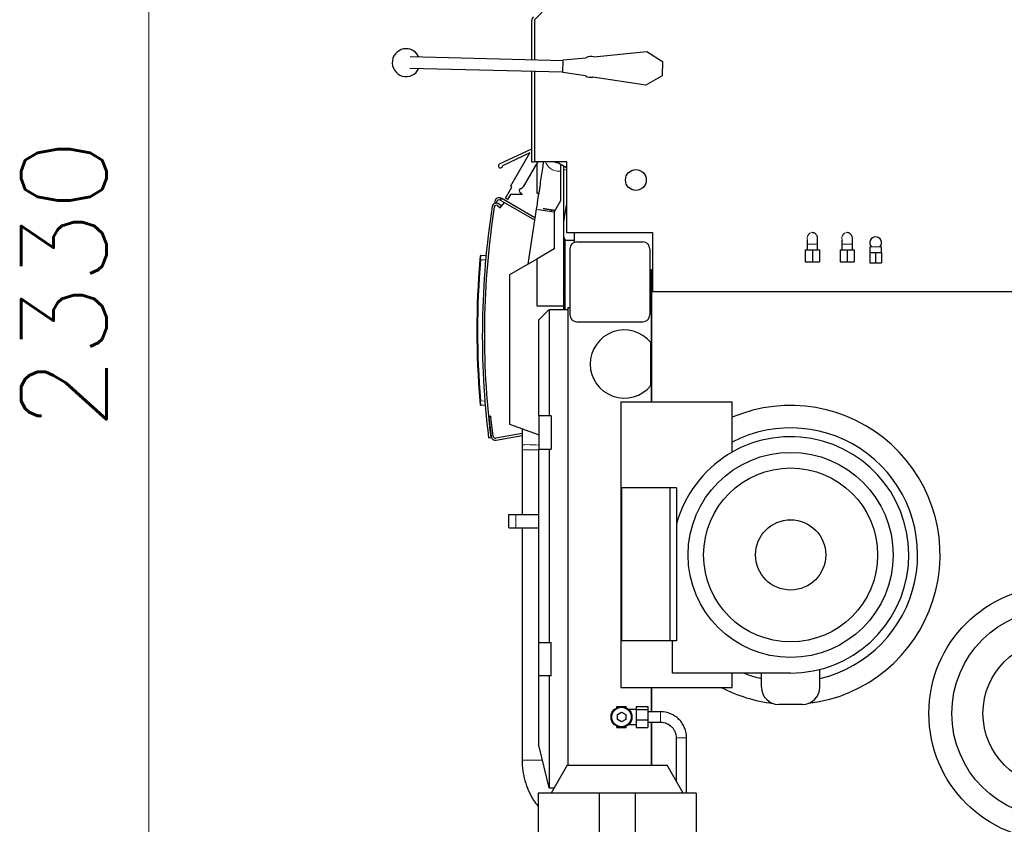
# Model space of a CAD drawing. Header units: inches. Extents: x 0 to 20790, y -12 to 14700.
# Tile 92 of 142: x 8548 to 9964, y 4054 to 5211. Entities that reach past the tile are written whole.
import ezdxf

# ---------------------------------------------------------------- set-up
doc = ezdxf.new("R2010")
doc.units = ezdxf.units.IN
doc.layers.add('1', color=7, linetype='Continuous', true_color=0xffffff)
doc.layers.add('254', color=7, linetype='Continuous', true_color=0xffffff)
doc.styles.add('latin_extended', font='simplex.shx')
doc.dimstyles.get("Standard").update_dxf_attribs({"dimtxt": 0.18, "dimasz": 0.18, "dimexe": 0.18, "dimexo": 0.0625, "dimgap": 0.09, "dimtad": 0, "dimtih": 1, "dimtoh": 1, "dimdec": 4, "dimzin": 0, "dimdsep": 46, "dimtxsty": 'Standard', "dimcen": 0.09, "dimadec": 0, "dimazin": 0, "dimtfac": 1, "dimtdec": 4, "dimtofl": 0, "dimtmove": 0, "dimatfit": 3, "dimfxl": 1, "dimtolj": 1, "dimtzin": 0, "dimarcsym": 0})

# ---------------------------------------------------------------- blocks, each defined once
blk = doc.blocks.new('_U0')
at = {"layer": '254', "color": 3, "linetype": 'Continuous', "lineweight": 13, "transparency": 16777216}
for p, q in [((10775.6, 6001.5), (8698.5, 6001.5)), ((8733.5, 5879), (8733.5, 3794)), ((10096.3, 3671.5), (8698.5, 3671.5))]:
    blk.add_line(p, q, dxfattribs=at)
at = {"layer": '254', "color": 3, "transparency": 16777216}
for points in [[(8754, 5879), (8713.1, 5879), (8733.5, 6001.5)], [(8713.1, 3794), (8754, 3794), (8733.5, 3671.5)]]:
    blk.add_solid(points, dxfattribs=at)
at = {"layer": 'Defpoints', "color": 0, "transparency": 16777216}
for p in [(10810.6, 6001.5), (8733.5, 3671.5), (10131.3, 3671.5)]:
    blk.add_point(p, dxfattribs=at)
at = {"layer": '254', "color": 2, "lineweight": 13, "transparency": 16777216, "insert": (8549.8, 4620.7), "char_height": 122.5, "attachment_point": 1, "rotation": 90, "style": 'latin_extended'}
blk.add_mtext('\\A1;2330', dxfattribs=at)

msp = doc.modelspace()

# ---------------------------------------------------------------- linework, layer by layer
at = {"layer": '1', "color": 2, "linetype": 'Continuous', "lineweight": 25}
for p, q in [((9309.875, 5233.229), (9287.926, 5211.28)), ((9284.265, 5153.412), (9284.265, 5209.892)), ((9287.926, 5211.28), (9287.926, 5153.323)), ((9329.162, 5152.316), (9109.228, 5157.692)), ((9329.187, 5153.316), (9361.813, 5156.611)), ((9373.304, 5157.772), (9449.55, 5165.473)), ((9449.55, 5165.473), (9472.175, 5151.102)), ((9108.837, 5141.696), (9328.771, 5136.321)), ((9328.747, 5135.322), (9329.187, 5153.316)), ((9472.175, 5151.102), (9471.673, 5130.548)), ((9284.265, 5006.534), (9284.265, 5137.407)), ((9287.926, 5137.318), (9287.926, 5007.229)), ((9361.528, 5130.383), (9328.747, 5135.322)), ((9448.372, 5117.3), (9372.203, 5128.775)), ((9471.673, 5130.548), (9448.372, 5117.3)), ((9237.849, 5003.753), (9284.264, 5025.36)), ((9281.337, 5019.585), (9242.102, 5001.321)), ((9254.182, 4972.491), (9281.337, 5019.585)), ((9292.681, 5007.229), (9271.675, 4970.799)), ((9288.265, 5006.534), (9284.265, 5006.534)), ((9287.926, 5007.229), (9333.926, 5007.229)), ((9288.265, 5007.232), (9288.265, 5006.534)), ((9291.265, 5004.776), (9291.265, 4961.601)), ((9319.434, 5007.229), (9333.925, 4998.863)), ((9325.265, 5003.863), (9325.265, 4950.572)), ((9330.265, 4799.519), (9330.265, 5000.975)), ((9333.926, 5007.229), (9333.926, 4905.229)), ((9255.491, 4970.227), (9254.182, 4972.491)), ((9246.351, 4954.375), (9255.491, 4970.227)), ((9253.469, 4959.713), (9249.383, 4952.627)), ((9269.944, 4959.682), (9253.469, 4959.713)), ((9267.997, 4962.468), (9268.748, 4962.162)), ((9269.056, 4968.599), (9268.104, 4968.252)), ((9269.127, 4961.89), (9270.323, 4960.509)), ((9291.265, 4961.601), (9294.07, 4961.601)), ((9231.131, 4949.912), (9230.823, 4946.985)), ((9233.887, 4947.434), (9234.115, 4949.599)), ((9235.141, 4943.757), (9238.675, 4940.744)), ((9240.621, 4943.027), (9237.088, 4946.04)), ((9238.598, 4951.883), (9240.098, 4954.481)), ((9239.464, 4951.383), (9238.598, 4951.883)), ((9238.675, 4940.744), (9240.621, 4943.027)), ((9239.464, 4951.383), (9288.246, 4923.219)), ((9240.098, 4954.481), (9240.964, 4953.981)), ((9240.621, 4943.027), (9245.014, 4948.179)), ((9288.73, 4926.404), (9240.964, 4953.981)), ((9249.383, 4952.627), (9246.351, 4954.375)), ((9325.265, 4950.572), (9316.265, 4934.983)), ((9290.589, 4938.665), (9278.632, 4859.792)), ((9293.956, 4938.155), (9316.266, 4934.772)), ((9312.427, 4935.353), (9312.427, 4937.886)), ((9316.265, 4934.983), (9316.265, 4881.519)), ((9330.265, 4920.166), (9332.115, 4932.369)), ((9333.926, 4905.229), (9457.926, 4905.229)), ((9345.265, 4905.229), (9345.265, 4891.005)), ((9457.926, 4905.229), (9457.926, 4820.229)), ((9687.76, 4905.019), (9687.526, 4905.015)), ((9737.76, 4905.019), (9737.526, 4905.015)), ((9332.557, 4894.017), (9330.265, 4898.515)), ((9330.265, 4891.907), (9332.265, 4887.982)), ((9332.265, 4894.018), (9345.265, 4894.018)), ((9332.265, 4794.507), (9332.265, 4894.018)), ((9348.959, 4891.712), (9443.959, 4891.712)), ((9680.265, 4888.577), (9680.265, 4880.242)), ((9695.265, 4880.242), (9695.265, 4888.577)), ((9730.265, 4888.577), (9730.265, 4880.242)), ((9745.265, 4880.242), (9745.265, 4888.577)), ((9210.902, 4872.27), (9218.519, 4872.67)), ((9316.265, 4881.519), (9291.265, 4867.085)), ((9338.959, 4881.712), (9338.959, 4786.712)), ((9453.959, 4881.712), (9453.959, 4786.712)), ((9677.63, 4880.242), (9687.765, 4880.242)), ((9677.63, 4880.242), (9677.63, 4862.942)), ((9687.765, 4880.242), (9697.9, 4880.242)), ((9687.765, 4880.242), (9687.765, 4862.942)), ((9697.9, 4880.242), (9697.9, 4862.942)), ((9727.63, 4880.242), (9737.765, 4880.242)), ((9727.63, 4880.242), (9727.63, 4862.942)), ((9737.765, 4880.242), (9747.9, 4880.242)), ((9737.765, 4880.242), (9737.765, 4862.942)), ((9747.9, 4880.242), (9747.9, 4862.942)), ((9770.265, 4884.519), (9770.265, 4876.278)), ((9770.265, 4876.278), (9774.515, 4876.278)), ((9770.265, 4876.278), (9770.265, 4861.519)), ((9774.515, 4876.278), (9778.765, 4876.278)), ((9778.765, 4876.278), (9783.015, 4876.278)), ((9778.765, 4876.278), (9778.765, 4861.519)), ((9783.015, 4876.278), (9787.265, 4876.278)), ((9787.265, 4876.278), (9787.265, 4884.519)), ((9787.265, 4876.278), (9787.265, 4861.519)), ((9291.265, 4867.085), (9252.265, 4844.569)), ((9291.265, 4867.085), (9291.265, 4799.519)), ((9677.63, 4862.942), (9687.765, 4862.942)), ((9687.765, 4862.942), (9697.9, 4862.942)), ((9727.63, 4862.942), (9737.765, 4862.942)), ((9737.765, 4862.942), (9747.9, 4862.942)), ((9770.265, 4861.519), (9778.765, 4861.519)), ((9778.765, 4861.519), (9787.265, 4861.519)), ((9252.265, 4844.569), (9252.265, 4629.669)), ((9453.961, 4851.519), (9457.93, 4851.519)), ((9456.265, 4851.519), (9456.265, 4661.516)), ((9457.938, 4851.519), (9456.265, 4851.519)), ((9456.265, 4661.517), (9456.265, 4851.508)), ((9457.926, 4820.229), (9997.926, 4820.229)), ((9291.265, 4799.519), (9330.265, 4799.519)), ((9294.265, 4779.519), (9309.265, 4794.519)), ((9309.265, 4794.519), (9336.265, 4794.519)), ((9309.265, 4794.519), (9309.265, 4641.479)), ((9330.265, 4794.516), (9330.265, 4799.519)), ((9336.265, 4797.523), (9336.265, 4794.511)), ((9336.265, 4797.523), (9338.959, 4797.523)), ((9336.265, 4794.519), (9336.265, 4139.027)), ((9453.959, 4797.523), (9456.265, 4797.523)), ((9456.265, 4797.523), (9456.265, 4661.513)), ((9294.265, 4641.479), (9294.265, 4779.519)), ((9348.959, 4776.712), (9443.959, 4776.712)), ((9455.265, 4685.082), (9455.265, 4746.953)), ((9412.465, 4661.519), (9412.465, 4251.019)), ((9412.465, 4661.519), (9492.465, 4661.519)), ((9492.465, 4661.519), (9572.465, 4661.519)), ((9572.465, 4589.316), (9572.465, 4661.519)), ((9217.32, 4656.333), (9210.902, 4656.669)), ((9225.326, 4640.856), (9221.789, 4640.422)), ((9222.47, 4639.498), (9222.348, 4640.49)), ((9222.47, 4639.498), (9225.882, 4611.706)), ((9225.409, 4640.173), (9225.326, 4640.856)), ((9225.409, 4640.173), (9225.447, 4639.863)), ((9228.86, 4612.072), (9225.447, 4639.863)), ((9294.265, 4641.479), (9294.265, 4593.479)), ((9309.265, 4641.479), (9294.265, 4641.479)), ((9312.265, 4641.479), (9309.265, 4641.479)), ((9312.265, 4641.479), (9312.265, 4593.479)), ((9252.265, 4629.669), (9293.477, 4614.669)), ((9270.264, 4623.111), (9270.264, 4499.519)), ((9222.146, 4610.024), (9225.124, 4610.393)), ((9270.265, 4616.167), (9232.358, 4609.483)), ((9232.879, 4606.529), (9270.265, 4613.121)), ((9293.477, 4614.669), (9294.265, 4614.669)), ((9294.265, 4593.479), (9309.265, 4593.479)), ((9294.265, 4315.479), (9294.265, 4593.479)), ((9309.265, 4593.479), (9312.265, 4593.479)), ((9309.265, 4593.479), (9309.265, 4315.479)), ((9482.606, 4538.019), (9413.324, 4538.019)), ((9413.324, 4538.019), (9413.324, 4318.019)), ((9492.465, 4538.019), (9482.606, 4538.019)), ((9482.606, 4538.019), (9482.606, 4318.019)), ((9492.465, 4538.019), (9492.465, 4486.285)), ((9251.266, 4499.519), (9261.266, 4499.519)), ((9251.266, 4480.519), (9251.266, 4499.519)), ((9261.266, 4499.519), (9294.265, 4499.519)), ((9251.266, 4480.519), (9261.266, 4480.519)), ((9261.266, 4480.519), (9294.265, 4480.519)), ((9270.264, 4480.518), (9270.264, 4146.341)), ((9492.465, 4486.285), (9492.465, 4318.019)), ((9294.265, 4267.479), (9294.265, 4315.479)), ((9294.265, 4315.479), (9309.265, 4315.479)), ((9309.265, 4315.479), (9312.265, 4315.479)), ((9312.265, 4267.479), (9312.265, 4315.479)), ((9482.606, 4318.019), (9413.324, 4318.019)), ((9492.465, 4318.019), (9482.606, 4318.019)), ((9486.465, 4271.519), (9486.465, 4318.019)), ((9309.265, 4267.479), (9294.265, 4267.479)), ((9294.265, 4166.019), (9294.265, 4267.479)), ((9312.265, 4267.479), (9309.265, 4267.479)), ((9309.265, 4267.479), (9309.265, 4106.519)), ((9492.465, 4271.519), (9486.465, 4271.519)), ((9656.465, 4271.519), (9492.465, 4271.519)), ((9572.465, 4251.019), (9572.465, 4271.519)), ((9614.385, 4251.519), (9614.385, 4271.519)), ((9698.546, 4251.519), (9698.546, 4276.81)), ((9412.465, 4251.019), (9492.465, 4251.019)), ((9456.265, 4215.917), (9456.265, 4251.03)), ((9456.265, 4251.028), (9456.265, 4215.916)), ((9456.265, 4251.027), (9456.265, 4215.913)), ((9492.465, 4251.019), (9572.465, 4251.019)), ((9406.658, 4223.408), (9407.765, 4223.408)), ((9406.658, 4221.874), (9406.658, 4223.408)), ((9407.765, 4223.408), (9413.265, 4223.408)), ((9413.265, 4223.408), (9418.765, 4223.408)), ((9418.765, 4223.408), (9419.872, 4223.408)), ((9419.872, 4221.874), (9419.872, 4223.408)), ((9434.265, 4223.465), (9434.265, 4219.431)), ((9434.265, 4223.465), (9451.265, 4223.465)), ((9451.265, 4223.465), (9451.265, 4219.431)), ((9673.546, 4226.519), (9639.385, 4226.519)), ((9407.265, 4211.872), (9413.265, 4215.336)), ((9407.265, 4204.944), (9407.265, 4211.872)), ((9413.265, 4215.336), (9419.265, 4211.872)), ((9419.265, 4211.872), (9419.265, 4204.944)), ((9434.265, 4219.408), (9423.511, 4219.408)), ((9434.265, 4219.431), (9451.265, 4219.431)), ((9434.265, 4219.431), (9434.265, 4204.373)), ((9451.265, 4219.431), (9451.265, 4204.373)), ((9469.265, 4215.908), (9451.265, 4215.908)), ((9406.658, 4193.408), (9406.658, 4194.942)), ((9406.658, 4193.408), (9407.765, 4193.408)), ((9413.265, 4201.48), (9407.265, 4204.944)), ((9407.765, 4193.408), (9413.265, 4193.408)), ((9419.265, 4204.944), (9413.265, 4201.48)), ((9413.265, 4193.408), (9418.765, 4193.408)), ((9418.765, 4193.408), (9419.872, 4193.408)), ((9419.872, 4193.408), (9419.872, 4194.942)), ((9423.463, 4197.408), (9434.265, 4197.408)), ((9434.265, 4204.373), (9434.265, 4193.351)), ((9434.265, 4204.373), (9451.265, 4204.373)), ((9434.265, 4193.351), (9451.265, 4193.351)), ((9451.265, 4204.373), (9451.265, 4193.351)), ((9451.265, 4200.908), (9469.265, 4200.908)), ((9456.265, 4200.917), (9456.265, 4139.027)), ((9456.265, 4139.027), (9456.265, 4200.915)), ((9456.265, 4200.913), (9456.265, 4139.025)), ((9491.765, 4178.408), (9491.765, 4116.86)), ((9506.765, 4099.02), (9506.765, 4178.408)), ((9294.265, 4166.019), (9308.765, 4106.519)), ((9335.159, 4139.019), (9312.065, 4099.019)), ((9335.159, 4139.019), (9478.971, 4139.019)), ((9502.065, 4099.019), (9478.971, 4139.019)), ((9381.265, 4099.019), (9293.565, 4099.019)), ((9293.565, 4099.019), (9293.565, 3861.519)), ((9309.265, 4106.519), (9308.765, 4106.519)), ((9309.265, 4106.519), (9316.395, 4106.519)), ((9432.865, 4099.019), (9381.265, 4099.019)), ((9381.265, 4099.019), (9381.265, 3861.519)), ((9520.565, 4099.019), (9432.865, 4099.019)), ((9432.865, 4099.019), (9432.865, 3861.519)), ((9520.565, 4099.019), (9520.565, 3874.318))]:
    msp.add_line(p, q, dxfattribs=at)
at = {"layer": '1', "color": 110, "linetype": 'Continuous', "lineweight": 13}
for p, q in [((9240.964, 4953.981), (9239.464, 4951.383)), ((9290.589, 4938.665), (9293.956, 4938.155)), ((9330.265, 4932.65), (9332.115, 4932.369)), ((9680.265, 4888.577), (9687.765, 4888.577)), ((9687.765, 4888.577), (9695.265, 4888.577)), ((9730.265, 4888.577), (9737.765, 4888.577)), ((9737.765, 4888.577), (9745.265, 4888.577)), ((9770.265, 4884.519), (9778.765, 4884.519)), ((9778.765, 4884.519), (9787.265, 4884.519)), ((9217.912, 4866.147), (9210.422, 4865.754)), ((9210.422, 4663.185), (9216.786, 4662.852)), ((9225.447, 4639.863), (9222.47, 4639.498)), ((9270.266, 4592.593), (9294.263, 4592.593)), ((9270.451, 4599.629), (9270.45, 4599.628)), ((9261.266, 4480.519), (9261.266, 4499.519)), ((9407.765, 4222.363), (9407.765, 4223.408)), ((9418.765, 4222.363), (9418.765, 4223.408)), ((9469.265, 4215.908), (9469.265, 4200.908)), ((9407.765, 4193.408), (9407.765, 4194.453)), ((9418.765, 4193.408), (9418.765, 4194.453)), ((9506.765, 4178.408), (9491.765, 4178.408)), ((9270.264, 4146.341), (9291.264, 4146.341)), ((9291.264, 4146.341), (9299.061, 4146.341))]:
    msp.add_line(p, q, dxfattribs=at)
at = {"layer": '1', "color": 2, "linetype": 'Continuous', "lineweight": 25}
for centre, radius in [((9433.926, 4980.729), 15), ((9656.465, 4441.519), 147.5), ((9656.465, 4441.519), 125.1), ((9656.465, 4441.519), 50.5), ((10038.365, 4213.619), 183), ((10038.365, 4213.619), 150), ((10038.365, 4213.619), 105.237), ((9413.265, 4208.408), 15), ((9413.265, 4208.408), 14)]:
    msp.add_circle(centre, radius, dxfattribs=at)
for centre, radius, start, end in [((9292.265, 5209.892), 8, 135, 180), ((9103.489, 5149.519), 20, 90, 335.986875), ((9103.489, 5149.519), 20, 23.146875, 90), ((9368.95, 5143.418), 15, 73.124454, 118.410016), ((9368.95, 5143.418), 15, 240.341502, 282.524028), ((9239.116, 5001.034), 3, 114.962938, 5.494194), ((9269.166, 4965.339), 3.1, 110.032118, 247.843654), ((9268.371, 4961.236), 1, 40.885357, 67.843654), ((9267.344, 4973.296), 5, 290.032118, 330.032118), ((9269.945, 4960.182), 0.5, 269.890899, 40.885357), ((9269.945, 4960.182), 0.5, 269.890899, 40.885357), ((9233.195, 4941.474), 6, 49.55, 171.176235), ((9233.195, 4941.474), 3, 49.55, 171.176235), ((9237.098, 4949.285), 6, 60, 173.99935), ((9237.098, 4949.285), 3, 60, 173.99935), ((10416.028, 4757.859), 1203, 171.176235, 187.058833), ((10416.028, 4757.859), 1200, 171.176235, 187.058833), ((9348.959, 4881.712), 10, 90, 180), ((9443.959, 4881.712), 10, 0, 90), ((9778.765, 4890.519), 8.5, 90, 224.904375), ((9778.765, 4890.519), 8.5, 315.095625, 90), ((9210.954, 4871.272), 1, 93, 174.889549), ((10405.188, 4764.47), 1200, 175.154216, 184.845784), ((10405.136, 4764.47), 1199, 175.154216, 184.845784), ((9348.959, 4786.712), 10, 180, 270), ((9443.959, 4786.712), 10, 270, 0), ((9417.265, 4716.018), 49, 39.148688, 320.851312), ((9210.954, 4657.668), 1, 185.110451, 267), ((9656.465, 4441.519), 215, 276.874821, 112.993414), ((9656.465, 4441.519), 182.7, 283.316407, 117.36755), ((9231.837, 4612.438), 6, 187, 280), ((9231.837, 4612.438), 3, 187, 280), ((9656.465, 4441.519), 170, 270, 164.73227), ((9656.465, 4441.519), 182.7, 248.505993, 256.683915), ((9656.465, 4441.519), 215, 242.377583, 263.125578), ((9639.385, 4251.519), 25, 180, 270), ((9673.546, 4251.519), 25, 270, 0)]:
    msp.add_arc(centre, radius, start, end, dxfattribs=at)
at = {"layer": '1', "color": 110, "linetype": 'Continuous', "lineweight": 13}
for centre, major_axis, ratio, start_param, end_param in [((9323.281, 5014.202), (20.763, -3.148), 0.99479478, 3.63301833, 4.86206828), ((9324.98, 5025.411), (20.763, -3.148), 0.99479478, 4.34841788, 4.81985313), ((9323.281, 5014.202), (20.763, -3.148), 0.99479478, 4.86206828, 4.95670876), ((9323.281, 5014.202), (20.763, -3.148), 0.99479478, 5.20116393, 5.39378283), ((9687.765, 4897.519), (-0.005, 7.5), 0.99972849, 0.03133429, 1.95134197), ((9737.765, 4897.519), (-0.005, 7.5), 0.99972849, 0.03133436, 1.95134408), ((9210.474, 4865.754), (-0.996, 0.084), 0.00442706, 0, 1.51862377), ((9210.474, 4663.185), (0.996, 0.084), 0.00442706, 1.62296888, 3.14159265), ((9291.422, 4598.527), (-20.971, 1.103), 0.05244307, 4.57916582, 6.28318531)]:
    msp.add_ellipse(centre, major_axis=major_axis, ratio=ratio, start_param=start_param, end_param=end_param, dxfattribs=at)
at = {"layer": '1', "color": 2, "linetype": 'Continuous', "lineweight": 25}
for points, knots in [([(9300.989, 5007.259), (9300.981, 5007.208), (9300.568, 5004.483), (9299.609, 4998.157), (9297.359, 4983.319), (9294.762, 4966.191), (9292.272, 4949.762), (9291.091, 4941.975), (9290.589, 4938.665)], [0, 0, 0, 0, 0.00375404, 0.19752329, 0.38010337, 0.7117951, 0.87864484, 1, 1, 1, 1]), ([(9300.365, 4939.582), (9300.839, 4939.605), (9302.875, 4939.617), (9306.867, 4938.747), (9312.296, 4937.893), (9315.902, 4937.378), (9317.571, 4937.199)], [0, 0, 0, 0, 0.09422064, 0.39478002, 0.71159408, 1, 1, 1, 1]), ([(9695.265, 4888.577), (9695.28, 4889.941), (9695.301, 4892.295), (9695.311, 4895.729), (9695.32, 4898.082), (9694.446, 4900.746), (9693.159, 4902.743), (9691.314, 4904.188), (9689.381, 4904.891), (9688.315, 4905.016), (9687.761, 4905.019)], [0, 0, 0, 0, 0.17559742, 0.3199786, 0.51012539, 0.59307425, 0.70550857, 0.84517962, 0.92193626, 1, 1, 1, 1]), ([(9745.265, 4888.577), (9745.28, 4889.942), (9745.301, 4892.296), (9745.311, 4895.729), (9745.32, 4898.082), (9744.446, 4900.746), (9743.159, 4902.743), (9741.314, 4904.188), (9739.381, 4904.891), (9738.315, 4905.016), (9737.761, 4905.019)], [0, 0, 0, 0, 0.17559742, 0.3199786, 0.51012539, 0.59307425, 0.70550857, 0.84517962, 0.92193626, 1, 1, 1, 1]), ([(9680.578, 4894.681), (9680.529, 4894.671), (9680.453, 4894.499), (9680.379, 4893.818), (9680.324, 4892.605), (9680.279, 4890.822), (9680.266, 4889.399), (9680.265, 4888.577)], [0, 0, 0, 0, 0.1313055, 0.29260577, 0.48838823, 0.72337433, 1, 1, 1, 1]), ([(9730.578, 4894.682), (9730.529, 4894.671), (9730.453, 4894.499), (9730.379, 4893.819), (9730.324, 4892.605), (9730.279, 4890.822), (9730.266, 4889.399), (9730.265, 4888.577)], [0, 0, 0, 0, 0.1313055, 0.29260577, 0.48838823, 0.72337433, 1, 1, 1, 1]), ([(9209.958, 4871.361), (9209.958, 4871.36), (9209.958, 4871.358), (9209.957, 4871.35), (9209.957, 4871.343), (9209.954, 4871.316), (9209.95, 4871.263), (9209.942, 4871.175), (9209.935, 4871.096), (9209.932, 4871.067), (9209.928, 4871.021), (9209.927, 4871.005), (9209.924, 4870.972), (9209.922, 4870.955), (9209.914, 4870.868), (9209.908, 4870.791), (9209.892, 4870.62), (9209.884, 4870.527), (9209.866, 4870.326), (9209.857, 4870.218), (9209.844, 4870.073), (9209.841, 4870.044), (9209.836, 4869.984), (9209.828, 4869.894), (9209.82, 4869.8), (9209.803, 4869.608), (9209.78, 4869.341), (9209.754, 4869.052), (9209.738, 4868.864), (9209.734, 4868.826), (9209.728, 4868.749), (9209.724, 4868.71), (9209.714, 4868.593), (9209.707, 4868.514), (9209.686, 4868.275), (9209.658, 4867.95), (9209.629, 4867.612), (9209.607, 4867.355), (9209.599, 4867.268), (9209.588, 4867.136), (9209.584, 4867.093), (9209.577, 4867.004), (9209.573, 4866.96), (9209.554, 4866.738), (9209.523, 4866.38), (9209.493, 4866.02), (9209.477, 4865.839)], [0, 0, 0, 0, 0.02797956, 0.02797956, 0.05933506, 0.05933506, 0.12204606, 0.18475705, 0.18475705, 0.21611255, 0.21611255, 0.2317903, 0.2317903, 0.24746805, 0.24746805, 0.31017905, 0.31017905, 0.37289004, 0.37289004, 0.43560104, 0.43560104, 0.45127879, 0.45127879, 0.46695654, 0.49831203, 0.49831203, 0.56102303, 0.62373402, 0.62373402, 0.63941177, 0.63941177, 0.65508952, 0.65508952, 0.68644502, 0.68644502, 0.74915602, 0.81186701, 0.81186701, 0.84322251, 0.84322251, 0.85890026, 0.85890026, 0.87457801, 0.87457801, 0.937289, 1, 1, 1, 1]), ([(9209.477, 4663.101), (9209.481, 4663.055), (9209.485, 4663.01), (9209.493, 4662.92), (9209.504, 4662.784), (9209.516, 4662.65), (9209.539, 4662.382), (9209.569, 4662.028), (9209.599, 4661.68), (9209.621, 4661.422), (9209.628, 4661.336), (9209.639, 4661.208), (9209.643, 4661.165), (9209.65, 4661.08), (9209.654, 4661.038), (9209.672, 4660.829), (9209.7, 4660.504), (9209.727, 4660.196), (9209.753, 4659.896), (9209.766, 4659.75), (9209.782, 4659.574), (9209.785, 4659.539), (9209.791, 4659.47), (9209.8, 4659.368), (9209.808, 4659.269), (9209.825, 4659.077), (9209.847, 4658.835), (9209.866, 4658.619), (9209.879, 4658.467), (9209.884, 4658.418), (9209.89, 4658.348), (9209.892, 4658.324), (9209.896, 4658.279), (9209.898, 4658.257), (9209.907, 4658.15), (9209.921, 4657.995), (9209.932, 4657.873), (9209.939, 4657.793), (9209.941, 4657.769), (9209.944, 4657.736), (9209.945, 4657.725), (9209.947, 4657.705), (9209.948, 4657.695), (9209.952, 4657.65), (9209.957, 4657.597), (9209.958, 4657.579), (9209.958, 4657.579)], [0, 0, 0, 0, 0.01565249, 0.01565249, 0.03130498, 0.06260995, 0.06260995, 0.12521991, 0.18782986, 0.18782986, 0.21913484, 0.21913484, 0.23478733, 0.23478733, 0.25043982, 0.25043982, 0.31304977, 0.37565972, 0.37565972, 0.43826968, 0.43826968, 0.45392217, 0.45392217, 0.46957466, 0.50087963, 0.50087963, 0.56348959, 0.62609954, 0.62609954, 0.65740452, 0.65740452, 0.67305701, 0.67305701, 0.68870949, 0.68870949, 0.75131945, 0.8139294, 0.8139294, 0.84523438, 0.84523438, 0.86088687, 0.86088687, 0.87653936, 0.87653936, 0.93914931, 1, 1, 1, 1]), ([(9506.765, 4178.408), (9506.718, 4183.474), (9505.334, 4190.629), (9500.768, 4199.413), (9496.052, 4205.193), (9490.264, 4209.895), (9481.481, 4214.454), (9474.329, 4215.848), (9469.265, 4215.908)], [0, 0, 0, 0, 0.24750271, 0.37405897, 0.5000824, 0.62600839, 0.75242029, 1, 1, 1, 1]), ([(9469.265, 4200.908), (9472.422, 4200.924), (9478.144, 4199.892), (9484.541, 4195.695), (9488.234, 4191.164), (9491.02, 4185.884), (9491.805, 4181.542), (9491.765, 4178.408)], [0, 0, 0, 0, 0.25288469, 0.49954936, 0.62373291, 0.74698965, 1, 1, 1, 1]), ([(9270.264, 4146.341), (9270.262, 4136.012), (9272.933, 4116.138), (9282.761, 4094.174), (9290.7, 4083.295), (9292.858, 4080.636)], [0, 0, 0, 0, 0.42055801, 0.85177845, 1, 1, 1, 1])]:
    msp.add_open_spline(points, degree=3, knots=knots, dxfattribs=at)
for points in [[(9332.115, 4932.369), (9332.729, 4936.421), (9333.335, 4940.416), (9333.933, 4944.362)], [(9332.204, 4876.716), (9331.549, 4876.351), (9330.898, 4875.977), (9330.25, 4875.593)], [(9329.822, 4815.958), (9330.544, 4817.396), (9331.313, 4818.795), (9332.128, 4820.146)]]:
    msp.add_open_spline(points, degree=3, dxfattribs=at)
at = {"layer": '1', "color": 110, "linetype": 'Continuous', "lineweight": 13}
for points, knots in [([(9210.422, 4865.754), (9210.435, 4865.968), (9210.463, 4866.395), (9210.49, 4866.817), (9210.508, 4867.08), (9210.511, 4867.132), (9210.518, 4867.237), (9210.529, 4867.393), (9210.539, 4867.546), (9210.559, 4867.851), (9210.587, 4868.25), (9210.613, 4868.634), (9210.633, 4868.916), (9210.639, 4869.009), (9210.649, 4869.147), (9210.652, 4869.193), (9210.659, 4869.284), (9210.662, 4869.328), (9210.678, 4869.55), (9210.702, 4869.892), (9210.726, 4870.207), (9210.743, 4870.433), (9210.748, 4870.507), (9210.756, 4870.614), (9210.759, 4870.65), (9210.764, 4870.72), (9210.767, 4870.755), (9210.78, 4870.926), (9210.79, 4871.053), (9210.809, 4871.29), (9210.817, 4871.399), (9210.834, 4871.6), (9210.842, 4871.691), (9210.85, 4871.794), (9210.852, 4871.814), (9210.856, 4871.852), (9210.857, 4871.871), (9210.862, 4871.925), (9210.865, 4871.959), (9210.874, 4872.052), (9210.884, 4872.155), (9210.892, 4872.218), (9210.898, 4872.26), (9210.9, 4872.27), (9210.902, 4872.27)], [0, 0, 0, 0, 0.0625, 0.125, 0.125, 0.140625, 0.140625, 0.15625, 0.1875, 0.1875, 0.25, 0.3125, 0.3125, 0.34375, 0.34375, 0.359375, 0.359375, 0.375, 0.375, 0.4375, 0.5, 0.5, 0.53125, 0.53125, 0.546875, 0.546875, 0.5625, 0.5625, 0.625, 0.625, 0.6875, 0.6875, 0.75, 0.75, 0.765625, 0.765625, 0.78125, 0.78125, 0.8125, 0.8125, 0.875, 0.9375, 0.9375, 1, 1, 1, 1]), ([(9210.902, 4656.669), (9210.9, 4656.669), (9210.896, 4656.69), (9210.888, 4656.754), (9210.882, 4656.807), (9210.881, 4656.818), (9210.879, 4656.842), (9210.875, 4656.879), (9210.871, 4656.923), (9210.862, 4657.016), (9210.849, 4657.16), (9210.834, 4657.343), (9210.823, 4657.469), (9210.821, 4657.495), (9210.817, 4657.548), (9210.815, 4657.576), (9210.808, 4657.659), (9210.803, 4657.717), (9210.789, 4657.896), (9210.769, 4658.15), (9210.748, 4658.436), (9210.731, 4658.662), (9210.725, 4658.74), (9210.716, 4658.859), (9210.713, 4658.899), (9210.707, 4658.98), (9210.704, 4659.022), (9210.689, 4659.23), (9210.677, 4659.401), (9210.652, 4659.755), (9210.626, 4660.119), (9210.599, 4660.503), (9210.583, 4660.75), (9210.579, 4660.799), (9210.572, 4660.899), (9210.569, 4660.95), (9210.559, 4661.101), (9210.552, 4661.203), (9210.531, 4661.508), (9210.504, 4661.919), (9210.476, 4662.337), (9210.449, 4662.758), (9210.435, 4662.971), (9210.422, 4663.185)], [0, 0, 0, 0, 0.0625, 0.125, 0.125, 0.140625, 0.140625, 0.15625, 0.1875, 0.1875, 0.25, 0.3125, 0.3125, 0.328125, 0.328125, 0.34375, 0.34375, 0.375, 0.375, 0.4375, 0.5, 0.5, 0.53125, 0.53125, 0.546875, 0.546875, 0.5625, 0.5625, 0.625, 0.625, 0.6875, 0.75, 0.75, 0.765625, 0.765625, 0.78125, 0.78125, 0.8125, 0.8125, 0.875, 0.9375, 0.9375, 1, 1, 1, 1])]:
    msp.add_open_spline(points, degree=3, knots=knots, dxfattribs=at)

# ---------------------------------------------------------------- dimensions: what is measured, and where the dimension line sits
at = {"layer": '254', "color": 2, "linetype": 'Continuous', "lineweight": 13}
dim = msp.add_linear_dim(base=(8733.539, 3671.519), p1=(10810.556, 6001.519), p2=(10131.265, 3671.519), angle=90, dimstyle='Standard', override={"dimscale": 35, "dimtxt": 3.5, "dimasz": 3.5, "dimexe": 1, "dimexo": 1, "dimgap": 1.75, "dimtad": 1, "dimtih": 0, "dimtoh": 0, "dimdec": 2, "dimlfac": 1, "dimzin": 8, "dimdsep": 46, "dimlunit": 2, "dimtxsty": 'latin_extended', "dimsah": 1, "dimse1": 0, "dimse2": 0, "dimsd1": 0, "dimsd2": 0, "dimclrd": 3, "dimclre": 3, "dimclrt": 2, "dimtol": 0, "dimtm": -0.1, "dimtfac": 0.714286, "dimtdec": 3, "dimtofl": 1, "dimtmove": 0, "dimtzin": 8, "dimlwd": 13, "dimlwe": 13}, dxfattribs=at)
dim.commit()
dim.dimension.update_dxf_attribs({"geometry": '_U0', "text_midpoint": (8733.539, 4836.519), "dimtype": 160})

doc.saveas('drawing.dxf')
